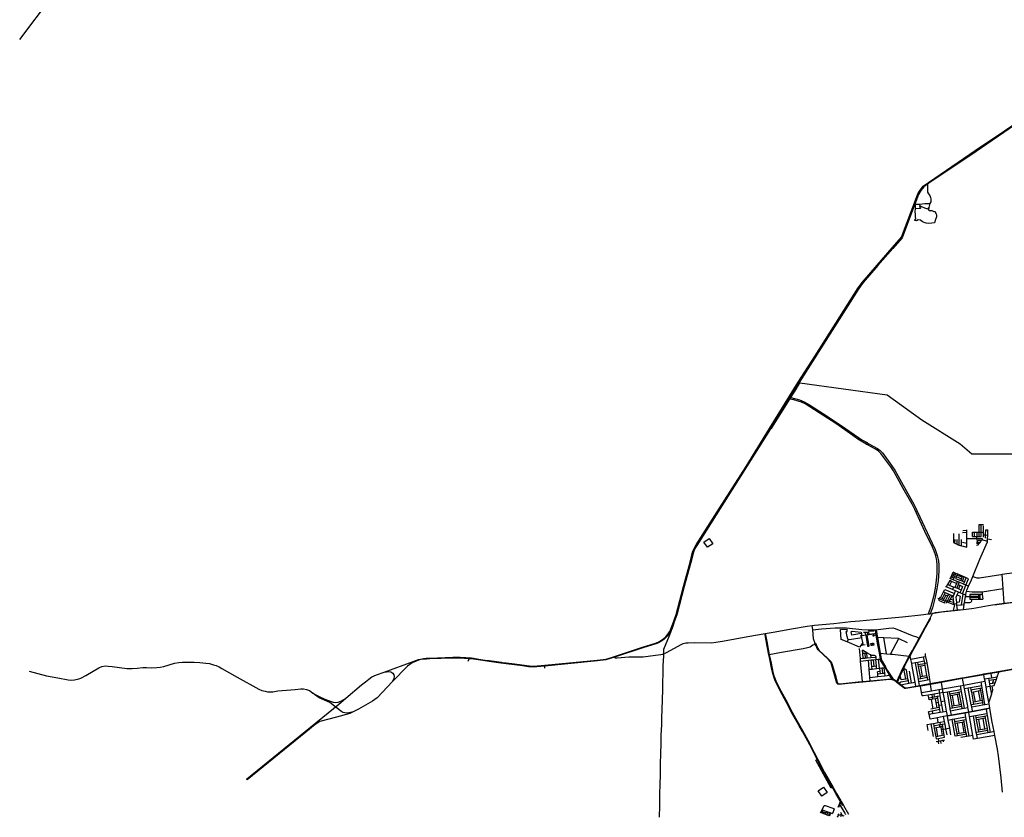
# Model space of a CAD drawing. Header units: millimetres. Extents: x 664923 to 767831, y 3118803 to 3207600.
# Tile 1 of 256: x 666022 to 681004, y 3118803 to 3130936. Entities that reach past the tile are written whole.
import ezdxf

# ---------------------------------------------------------------- set-up
doc = ezdxf.new("R2010")
doc.units = ezdxf.units.MM
for name, color, linetype in [('buildings', 5, 'Continuous'), ('parks', 8, 'Continuous'), ('railways', 4, 'Continuous'), ('roads_2', 2, 'Continuous'), ('roads_3', 3, 'Continuous')]:
    doc.layers.add(name, color=color, linetype=linetype)

msp = doc.modelspace()

# ---------------------------------------------------------------- linework, layer by layer
at = {"layer": 'buildings'}
for points in [[(676512.84, 3123044.54), (676568.05, 3122964.07), (676488.26, 3122909.9), (676433.06, 3122990.36), (676512.84, 3123044.54)], [(678251.65, 3119261.96), (678306.89, 3119181.47), (678227.08, 3119127.27), (678171.85, 3119207.76), (678251.65, 3119261.96)], [(678239.83, 3118907.53), (678226.9, 3118873.78), (678234.32, 3118870.97), (678240.44, 3118886.97), (678247.25, 3118904.71), (678239.83, 3118907.53)], [(678240.44, 3118886.97), (678279.48, 3118872.31), (678271.65, 3118851.88), (678232.62, 3118866.53), (678234.32, 3118870.97), (678240.44, 3118886.97)], [(678279.48, 3118872.31), (678284.16, 3118884.52), (678312.01, 3118873.95), (678307.6, 3118862.46), (678299.5, 3118841.32), (678288.34, 3118845.55), (678271.65, 3118851.88), (678279.48, 3118872.31)], [(678307.6, 3118862.46), (678343.27, 3118848.78), (678337.67, 3118834.18), (678335.17, 3118827.65), (678299.5, 3118841.32), (678307.6, 3118862.46)], [(678337.67, 3118834.18), (678348.33, 3118830.14), (678360.64, 3118862.27), (678349.98, 3118866.31), (678343.27, 3118848.78), (678337.67, 3118834.18)]]:
    msp.add_lwpolyline(points, close=True, dxfattribs=at)
at = {"layer": 'parks'}
for points in [[(679004.2, 3121419.56), (678997.75, 3121451.39), (679013.04, 3121454.46), (679019.49, 3121422.63), (679004.2, 3121419.56)], [(678980.23, 3121414.2), (678973.78, 3121446.03), (678989.07, 3121449.1), (678995.52, 3121417.27), (678980.23, 3121414.2)]]:
    msp.add_lwpolyline(points, close=True, dxfattribs=at)
at = {"layer": 'railways'}
msp.add_lwpolyline([(666022.05, 3130634.23), (666507.89, 3131279.28), (667005.18, 3131925.82), (668244.76, 3133533.28), (668385.95, 3133700.85), (668501.06, 3133817.43), (668531.22, 3133846.98), (671300.1, 3136584.34)], dxfattribs=at)
at = {"layer": 'roads_2'}
for points in [[(681744.02, 3129732.49), (680575.76, 3128932.42), (679857.42, 3128450.77), (679835.76, 3128434.37), (679779.5, 3128391.79), (679732.64, 3128335.68), (679699.28, 3128277.6), (679643.8, 3128131.92), (679624.3, 3128080.69), (679450.02, 3127618.09), (679307.36, 3127457), (679081.09, 3127196.7), (678855.22, 3126937.49), (678792.67, 3126848.18)], [(675890.14, 3121592.35), (675910.35, 3121625.6), (675925.58, 3121657.25), (675957.88, 3121745.46), (676011, 3121890.67), (676124.05, 3122314.01), (676223.24, 3122685.42), (676261.13, 3122836.19), (676290.65, 3122902.77), (676316.82, 3122950.18), (676670.92, 3123507.3), (677073.51, 3124140.67), (677433.02, 3124719.38), (677869.66, 3125422.28), (678124.09, 3125822.95), (678780.62, 3126855.76), (678843.64, 3126945.21), (679069.51, 3127204.44), (679295.78, 3127464.74), (679438.44, 3127625.81), (679613.5, 3128084.08), (679687.7, 3128285.34), (679721.44, 3128343.9), (679771.62, 3128402.07), (679850.44, 3128461.23), (680561.87, 3128943.96), (681454.65, 3129546.03)], [(679613.5, 3128084.08), (679624.3, 3128080.69)], [(678792.67, 3126848.18), (677880.37, 3125415.7), (677444.36, 3124714.56), (677082.93, 3124133.37), (676679.12, 3123502.62), (676323.72, 3122940.2), (676296.37, 3122891.34), (676274.03, 3122835.07), (676231.88, 3122678.95), (676133.84, 3122311.84), (676019.64, 3121884.2), (675982.72, 3121775.91), (675969.46, 3121738.88)], [(677433.02, 3124719.38), (677444.36, 3124714.56), (677466.59, 3124729.36), (677713, 3125120.88), (677742.04, 3125164.53), (677756.94, 3125190.89), (677834.5, 3125314.54), (677892.54, 3125409.68)], [(677869.66, 3125422.28), (677880.37, 3125415.7), (677892.54, 3125409.68), (679219.28, 3125229.57), (679746.77, 3124850.93), (680329.93, 3124482.1), (680508.5, 3124334.45), (681296.62, 3124333.93), (681310.77, 3123114.57)], [(678899.98, 3124484.85), (678878.79, 3124495.24), (678777.46, 3124556.12), (678664.76, 3124636.79), (678439.59, 3124792.99), (678315.18, 3124874.29), (678187.35, 3124954.55), (677971.94, 3125090.41), (677920.46, 3125116.14), (677867.63, 3125135.29), (677802.35, 3125152.3), (677742.04, 3125164.53)], [(677756.94, 3125190.89), (677889.01, 3125154.69), (677959.38, 3125123.69), (678037.55, 3125077.45), (678325.03, 3124895.99), (678585.07, 3124719.96), (678787.64, 3124578.08), (678838.47, 3124545.78), (678887.79, 3124517.34), (678909.84, 3124502.2)], [(678927.29, 3124492.4), (678927.72, 3124487.09), (678925.98, 3124481.7), (678923.29, 3124478.31), (678917.43, 3124475.04), (678912.22, 3124474.59), (678906.67, 3124476.35), (678902.44, 3124479.98), (678899.98, 3124484.85), (678899.48, 3124489.4), (678901.31, 3124495.56), (678903.61, 3124498.58), (678909.84, 3124502.2), (678914.71, 3124502.68), (678920.61, 3124500.9), (678924.33, 3124497.89), (678927.29, 3124492.4)], [(679852.83, 3121897.45), (679890.43, 3122016.16), (679934.96, 3122181.24), (679956.84, 3122289.23), (679972.4, 3122402.97), (679982.18, 3122511.12), (679982.57, 3122645.27), (679977.44, 3122709.51), (679960.09, 3122782.15), (679936.56, 3122852.31), (679910.39, 3122913.82), (679796.49, 3123152.85), (679642.13, 3123483.43), (679600.43, 3123566.73), (679466.12, 3123806.81), (679316.88, 3124074.53), (679275.18, 3124134.43), (679124.51, 3124337.11), (679089.39, 3124373.38), (679042.26, 3124404.65), (678930.02, 3124466.24), (678917.43, 3124475.04)], [(678927.29, 3124492.4), (678942.51, 3124486.02), (679073.24, 3124412.68), (679115.88, 3124382.38), (679149.62, 3124345.4), (679265.39, 3124187.58), (679337.83, 3124084.12), (679389.31, 3123994.11), (679560.99, 3123682.72), (679626.33, 3123568.49), (679719.53, 3123372.49), (679866.66, 3123061.74), (679954.18, 3122875.96), (679969.36, 3122832.86), (679982.89, 3122784.22), (679999.98, 3122706.06), (680005.85, 3122638.05), (680007.48, 3122552.78), (679997.31, 3122401.98), (679979.44, 3122280.97), (679950.94, 3122153.62), (679910.51, 3121992.03), (679900.89, 3121964.72), (679878, 3121900.49)], [(677073.51, 3124140.67), (677082.93, 3124133.37)], [(676670.92, 3123507.3), (676679.12, 3123502.62)], [(676133.84, 3122311.84), (676124.05, 3122314.01)], [(679908.71, 3121904.21), (679958.65, 3121916.61), (680118.89, 3121937.79), (680224.98, 3121949.7), (680257.56, 3121953.36), (680289.3, 3121956.65), (680384.74, 3121966.53), (680504.21, 3121978.51), (680542.57, 3121984.07), (680593.66, 3121995.54), (680761.24, 3122027.25), (680821.8, 3122036.23), (680887.68, 3122043.39), (681002.79, 3122058.77), (681185.98, 3122083.27)], [(681186.76, 3122075.69), (681003.3, 3122051.21), (680888.68, 3122035.92), (680822.51, 3122028.32), (680761.5, 3122019.92), (680594.95, 3121988.09), (680542.51, 3121978.5), (680505.34, 3121972.08), (680383.96, 3121959.53), (680289.86, 3121949.71), (680150.6, 3121935.19), (680050.35, 3121921.36), (679958.36, 3121907.07), (679908.71, 3121904.21)], [(675075.02, 3121238.27), (675080.66, 3121229.92), (675114.13, 3121228.33), (675289.79, 3121242.77), (675364.56, 3121244.3), (675508.52, 3121243.94), (675697.93, 3121270.53), (675820.03, 3121285.33), (676087.61, 3121432.58), (676118.16, 3121448.11), (676157.66, 3121456.18), (676192.7, 3121458.16), (676289.36, 3121461.79), (676546.6, 3121458.87), (676616.63, 3121464.89), (676717.99, 3121483.39), (677102.02, 3121552.41), (677365.19, 3121596.63), (677515.27, 3121623.84), (677763.73, 3121670.45), (678005.2, 3121709.19), (678082.35, 3121719.54), (678113.31, 3121723.76), (678408.78, 3121752.95), (678667.62, 3121780.57), (678801.52, 3121790.79), (679013.89, 3121813.04), (679176.29, 3121827.21), (679455.53, 3121854.52), (679733.81, 3121883.05), (679852.83, 3121897.45), (679878, 3121900.49), (679908.71, 3121904.21)], [(679876.72, 3121831.13), (679896.22, 3121870.45), (679908.71, 3121904.21)], [(679367.16, 3120855.75), (679368.6, 3120870.05), (679420.96, 3120982.39), (679462.33, 3121071.87), (679493.74, 3121139.81), (679557.32, 3121253.08), (679605.78, 3121339.42), (679707.14, 3121526.74), (679794.27, 3121687.79), (679868.73, 3121822.74), (679876.72, 3121831.13)], [(679876.72, 3121831.13), (679875.54, 3121819.39), (679800.33, 3121685.45), (679713.62, 3121523.62), (679614.27, 3121338.18), (679565.64, 3121252.1), (679500.09, 3121136.1), (679469.28, 3121068.55), (679428.92, 3120980.06), (679416.56, 3120952.51), (679376.75, 3120863.81), (679367.16, 3120855.75)], [(675825.12, 3121359.9), (675907.47, 3121567.73), (675927.56, 3121617.35), (675943.74, 3121667.06)], [(675969.46, 3121738.88), (675943.74, 3121667.06), (675921.67, 3121617.36), (675901, 3121585.05)], [(678124.86, 3121449.07), (678102.39, 3121519.8), (678089.71, 3121652.55), (678082.35, 3121719.54)], [(678089.71, 3121652.55), (678223, 3121668.04), (678431.72, 3121684.36), (678523.1, 3121683.14), (678603.02, 3121687.4), (678837.24, 3121661.26), (678925.12, 3121655.99), (678946.47, 3121656.42), (678986.36, 3121655.46), (679041.9, 3121656.35), (679247.59, 3121678.98), (679309.94, 3121683.92), (679343.21, 3121674.29), (679600.17, 3121568.93), (679667.26, 3121545.92), (679707.14, 3121526.74), (679713.62, 3121523.62)], [(679304.99, 3120893.82), (679292.89, 3120908.52), (679258.64, 3120965.48), (679189.99, 3121079.63), (679135.74, 3121169.87), (679122.28, 3121192.51), (679119.05, 3121211.1), (679103.15, 3121302.63), (679081.58, 3121426.77), (679060.82, 3121544.48), (679055.62, 3121573.91), (679052, 3121594.51), (679050.31, 3121604.07), (679042.74, 3121646.94), (679041.9, 3121656.35)], [(679041.9, 3121656.35), (679054.7, 3121651.74), (679063.6, 3121601.12), (679071.43, 3121556.58), (679073.68, 3121543.6), (679115.77, 3121301.38), (679131.24, 3121212.34), (679133.67, 3121198.39), (679143.26, 3121178.41), (679201.35, 3121080.81), (679223.46, 3121043.68), (679272, 3120967.04), (679310.34, 3120906.5), (679304.99, 3120893.82)], [(675072.5, 3121247.75), (675500.62, 3121390.32), (675695.42, 3121452.9), (675738.47, 3121469.53)], [(675743.58, 3121459.36), (675700.14, 3121443.64), (675502.86, 3121382.09), (675075.02, 3121238.27)], [(675738.47, 3121469.53), (675786.11, 3121495.58), (675821.02, 3121521.58), (675852.9, 3121549.3), (675890.14, 3121592.35)], [(675901, 3121585.05), (675860.98, 3121541.52), (675828.95, 3121514.56), (675791.46, 3121487.13), (675743.58, 3121459.36)], [(678548.33, 3118981.33), (678516.74, 3119035.93), (678512.39, 3119043.44), (678442.2, 3119164.75), (678390.03, 3119255.04), (678269.73, 3119464.58), (678226.96, 3119544.16), (678156.92, 3119681.25), (678043.28, 3119904.22), (677988.54, 3120009), (677931, 3120106.44), (677877.9, 3120204.71), (677782.77, 3120372.94), (677689.63, 3120550.06), (677594.74, 3120727.92), (677536.63, 3120838.23), (677511.21, 3120896.32), (677494.89, 3120940.7), (677481.03, 3120988.39), (677466.01, 3121049.33), (677428.66, 3121233.23), (677418.71, 3121272.89), (677396.3, 3121405.66), (677364.34, 3121578.67), (677365.19, 3121596.63)], [(677365.19, 3121596.63), (677371.71, 3121580.18), (677391.38, 3121479.88), (677427.67, 3121274.59), (677454.91, 3121148.47), (677483.82, 3121011.57), (677498.19, 3120955.61), (677510.91, 3120919.45), (677526.79, 3120879.1), (677545.94, 3120839.57), (677580.61, 3120771.42), (677677.48, 3120589.94), (677776.93, 3120404.65), (677827.64, 3120310.19), (677932.95, 3120121.14), (678038.67, 3119931.14), (678111.55, 3119786.87), (678164.47, 3119684.67), (678268.97, 3119482.89), (678397.68, 3119259.13), (678450.64, 3119167.04), (678516.4, 3119053.48), (678520.78, 3119045.92), (678556.42, 3118984.38), (678633.11, 3118849.49)], [(675502.86, 3121382.09), (675500.62, 3121390.32)], [(675756.21, 3118803.3), (675760.58, 3118978.43), (675762.07, 3119157.09), (675768.37, 3119305.84), (675773.29, 3119443.55), (675774.44, 3119610.66), (675779.22, 3119775.01), (675783.02, 3119919.11), (675784.89, 3120054.19), (675794.47, 3120207.59), (675793.08, 3120319.05), (675799.3, 3120439.07), (675801.36, 3120595.69), (675807.22, 3120739.8), (675810.48, 3120850.82), (675813.68, 3121000), (675815.17, 3121107.65), (675816.37, 3121184.03), (675820.91, 3121260.46), (675820.03, 3121285.33), (675822.61, 3121319.43), (675825.12, 3121359.9)], [(678115.37, 3121431.06), (678091.79, 3121419.69), (678049.55, 3121393.77), (678008.78, 3121379.3), (677945.29, 3121366.38), (677616, 3121310.62), (677427.67, 3121274.59), (677418.71, 3121272.89)], [(678138.47, 3121441.96), (678139.71, 3121436.81), (678138.96, 3121432.25), (678136.01, 3121427.56), (678132.4, 3121425.02), (678129.26, 3121424.01), (678122.63, 3121424.53), (678118.66, 3121426.81), (678115.37, 3121431.06), (678114.18, 3121435.47), (678114.89, 3121440.79), (678116.91, 3121444.42), (678121.44, 3121448.01), (678124.86, 3121449.07), (678131.22, 3121448.49), (678134.66, 3121446.64), (678138.47, 3121441.96)], [(681138.11, 3121049.86), (680944.6, 3121015.11), (680918.93, 3121010.67), (680796.79, 3120989.56), (680692.47, 3120971.53), (680575.53, 3120951.32), (680369.07, 3120913.9), (680279.27, 3120897.62), (680048.6, 3120856.1), (679879.36, 3120825.64), (679764.68, 3120805), (679727.27, 3120798.5), (679658.05, 3120786.5), (679507.36, 3120760.34), (679490.12, 3120762.53), (679475.78, 3120771.01), (679394.08, 3120834.75), (679367.16, 3120855.75), (679333.9, 3120881.7), (679313.26, 3120891.44), (679304.99, 3120893.82), (679289.92, 3120898.16), (679258.76, 3120898.78), (678956.93, 3120869.76), (678849.66, 3120860.12), (678626.15, 3120840.05), (678488.91, 3120824.95), (678468.88, 3120830.08), (678456.9, 3120844.85), (678391.9, 3121079.04), (678371.74, 3121148.07), (678361.06, 3121167.48), (678326.65, 3121202.04), (678171.93, 3121351.15), (678157.67, 3121372.41), (678139.89, 3121410.21), (678132.4, 3121425.02)], [(678138.96, 3121432.25), (678148.02, 3121414.67), (678167.83, 3121368.75), (678182.65, 3121346.68), (678312.61, 3121226.23), (678367.18, 3121170.34), (678376.35, 3121151.25), (678386.56, 3121127.57), (678438.65, 3120939.96), (678462.96, 3120853.23), (678475.93, 3120838.82), (678487.97, 3120834.2), (678507.27, 3120835.83), (678779.35, 3120862.98), (678848.12, 3120869.13), (678963.74, 3120879.46), (679125.95, 3120893.96), (679288.06, 3120909.08), (679292.89, 3120908.52), (679310.34, 3120906.5), (679313.52, 3120906.14), (679327.99, 3120901.17), (679368.6, 3120870.05), (679376.75, 3120863.81), (679401.85, 3120844.59), (679405.51, 3120841.78), (679433.16, 3120819.72), (679487.18, 3120776.61), (679506.94, 3120771.61), (679523.02, 3120774.16), (679655.92, 3120798.44), (679713.41, 3120808.96), (679814.11, 3120827.36), (679877.12, 3120838.63), (680046.4, 3120868.91), (680355.4, 3120924.19), (680366.79, 3120926.19), (680675.95, 3120980.7), (680690.31, 3120983.18), (680852.02, 3121010.99), (681137.15, 3121059.64)], [(666165.61, 3121027.34), (666428.05, 3120956.2), (666601.61, 3120924.03), (666760.98, 3120894.14), (666811.22, 3120890.91), (666857.45, 3120892.39), (666919.52, 3120908.17), (666954.34, 3120920.27), (667030.63, 3120961.95), (667225.7, 3121075.86), (667270.8, 3121094.95), (667326.04, 3121105.11), (667369.36, 3121104.55), (667427.18, 3121098.62), (667651.2, 3121069.24), (667694.56, 3121065.47), (667735.2, 3121066.62), (667809.64, 3121073.83), (667894.95, 3121082.65), (667950.03, 3121082.84), (668025.21, 3121078.92), (668108.85, 3121080.98), (668158.26, 3121086.66), (668213.49, 3121098.28), (668375.72, 3121146.01), (668444.18, 3121159.29), (668498.92, 3121162.99), (668581.11, 3121163.57), (668675.97, 3121163.45), (668764.15, 3121157.38), (668855.32, 3121147.82), (668910.8, 3121140.7), (668971.71, 3121124.86), (669012.53, 3121113.13), (669056.71, 3121093.54), (669099.78, 3121068.65), (669331.74, 3120936.85), (669660.47, 3120754.84), (669708.5, 3120733.54), (669758.78, 3120719.6), (669793.06, 3120712.77), (669833.17, 3120709.83), (669873.78, 3120713.04), (669948.44, 3120724.95), (670213.24, 3120749.84), (670299.12, 3120759.87), (670339.52, 3120757.81), (670388.28, 3120747.37), (670431.84, 3120729.81), (670452.38, 3120714.87), (670481.38, 3120692.79)], [(671222.63, 3120816.24), (671284.43, 3120865.55), (671332, 3120905.59), (671378.35, 3120937.69), (671453.62, 3120971.58), (671568.77, 3121011.95), (672009.07, 3121174.18)], [(672053.2, 3121178.04), (671991.61, 3121152.73), (671923.67, 3121101.87), (671690.69, 3120861.56), (671540.94, 3120707.11), (671460.37, 3120621.02)], [(672009.07, 3121174.18), (672088.83, 3121201.26), (672122.11, 3121210.43), (672164.1, 3121219.01), (672208.21, 3121221.85), (672264.04, 3121223.5), (672612.52, 3121238.94), (672725.25, 3121238.89), (672809.67, 3121235.52), (672894.89, 3121228.39), (673037.99, 3121205.79), (673106.77, 3121195.58), (673165.87, 3121187), (673241.33, 3121176.63), (673347.72, 3121162.18), (673362.13, 3121159.86), (673426.03, 3121151.76), (673510.5, 3121142.38), (673777.99, 3121108.29), (673834.49, 3121104.45), (673896.1, 3121108.45), (674013.04, 3121117.58), (674811.1, 3121194.81), (674943.37, 3121210.06), (675072.5, 3121247.75)], [(675075.02, 3121238.27), (674942.94, 3121199.86), (674813.12, 3121183.22), (674013.38, 3121103.96), (673891.78, 3121091.99), (673834.71, 3121089.33), (673764.69, 3121092.76), (673674.35, 3121105.8), (673345.03, 3121148.4), (673164.26, 3121173.67), (673033.72, 3121191.68), (672892.28, 3121211.94), (672860.57, 3121214.98), (672720.48, 3121223.34), (672614.18, 3121224.56), (672263.61, 3121213.46), (672213.29, 3121210.43), (672168.42, 3121207.55), (672127.19, 3121201.51), (672092.18, 3121192.19), (672053.2, 3121178.04)], [(673347.72, 3121162.18), (673345.03, 3121148.4)], [(675075.02, 3121238.27), (675073.72, 3121243.05), (675072.5, 3121247.75)], [(671568.77, 3121011.95), (671637.47, 3121021.62), (671671.03, 3121016.02), (671698.35, 3120997.52), (671714.81, 3120972.76), (671722.29, 3120944.69), (671716.97, 3120912.26), (671690.69, 3120861.56)], [(680191.66, 3120059.36), (680172.6, 3120162.17), (680151.07, 3120278.3), (680139.39, 3120341.32), (680138.41, 3120346.65), (680137.48, 3120351.63), (680125.03, 3120418.83), (680108.41, 3120508.54), (680097.13, 3120574.67), (680075.5, 3120701.61), (680065.56, 3120757.57), (680048.6, 3120856.1), (680046.4, 3120868.91)], [(680535.81, 3119990.91), (680525.55, 3120049.03), (680474.9, 3120336.01), (680463.74, 3120399.19), (680461.89, 3120409.7), (680450.85, 3120472.21), (680446.82, 3120495.04), (680398.04, 3120757.88), (680387.46, 3120814.85), (680369.07, 3120913.9), (680366.79, 3120926.19)], [(680976.92, 3119183.27), (680957.48, 3119405.1), (680914.29, 3119735.8), (680899.32, 3119839.47), (680859.24, 3120049.37), (680848.28, 3120106.76), (680820.76, 3120250.86), (680784.95, 3120456.51), (680783.09, 3120467.2), (680772.3, 3120529.15), (680767.6, 3120556.16), (680740.08, 3120714.16), (680726.55, 3120787.29), (680710.81, 3120872.35), (680704.24, 3120907.87), (680692.47, 3120971.53), (680690.31, 3120983.18)], [(670986.7, 3120614.78), (671222.63, 3120816.24)], [(670812.12, 3120495.66), (670742.14, 3120549.82), (670659.27, 3120585.87), (670580.53, 3120620.3), (670507.98, 3120670.06), (670481.38, 3120692.79)], [(670481.38, 3120692.79), (670547.16, 3120655.14), (670609.06, 3120625.23), (670688.11, 3120591.03), (670793.14, 3120554.71), (670832.84, 3120548.49), (670868.29, 3120553.07), (670907.01, 3120567.67), (670978.56, 3120608.11)], [(670876.03, 3120524.14), (670978.56, 3120608.11)], [(670978.56, 3120608.11), (670986.7, 3120614.78)], [(671460.37, 3120621.02), (671389.99, 3120567.64), (671175.44, 3120447.21)], [(669475.04, 3119382.1), (670366.31, 3120106.64), (670876.03, 3120524.14)], [(671094.98, 3120405.34), (671045.66, 3120382.38), (670841.2, 3120325.27), (670586.62, 3120258.14), (670517.88, 3120213.75), (670375.57, 3120096.68)], [(670838.75, 3120474.74), (670812.12, 3120495.66)], [(671094.98, 3120405.34), (671011.57, 3120388.65), (670970.91, 3120391.24), (670946.49, 3120398.37), (670922.9, 3120408.01), (670838.75, 3120474.74)], [(671175.44, 3120447.21), (671094.98, 3120405.34)], [(680137.48, 3120351.63), (680198.45, 3120362.54), (680461.89, 3120409.7), (680518.89, 3120419.9), (680783.09, 3120467.2)], [(680784.95, 3120456.51), (680726.29, 3120446.04), (680463.74, 3120399.19), (680405.86, 3120388.86), (680139.39, 3120341.32)], [(670375.57, 3120096.68), (669485.02, 3119371.51)], [(680859.24, 3120049.37), (680593.95, 3120001.41), (680535.81, 3119990.91)], [(669485.02, 3119371.51), (669475.04, 3119382.1)]]:
    msp.add_lwpolyline(points, dxfattribs=at)
at = {"layer": 'roads_3'}
for points in [[(679835.76, 3128434.37), (679832.71, 3128312.95), (679848.06, 3128287.53), (679869.05, 3128262.72), (679881.13, 3128230.84), (679887.66, 3128208.9), (679887.5, 3128184.79), (679885.74, 3128164.76), (679871.97, 3128137.88), (679855.05, 3128081.07), (679849.4, 3128045.34), (679858.61, 3128033.69), (679903.47, 3128033.34), (679930.01, 3128016.82), (679951.4, 3128017.4), (679960.38, 3127985.48), (679969.67, 3127968.7), (679974.54, 3127936.07), (679957.33, 3127898.37), (679941.34, 3127847.35), (679902.79, 3127839.59), (679849.77, 3127833.65), (679816.16, 3127840.32), (679782.13, 3127849.04), (679756.65, 3127863.53), (679730.82, 3127884.16), (679691.78, 3127891.27), (679665.32, 3127876.77), (679638.72, 3127879.69), (679657.66, 3127905.62), (679654.52, 3127943.02), (679654.25, 3127978.01), (679648.54, 3128015.11), (679651.68, 3128062.99), (679650.45, 3128092.72), (679654.54, 3128129.45)], [(679643.8, 3128131.92), (679654.54, 3128129.45), (679708.65, 3128130.53), (679753.74, 3128132.5), (679794.07, 3128141.31), (679840.99, 3128141.51), (679871.97, 3128137.88)], [(679651.68, 3128062.99), (679727.37, 3128068.11)], [(679708.65, 3128130.53), (679718.79, 3128107.86), (679745.56, 3128093.39), (679792.01, 3128073.32), (679833.98, 3128059.09), (679855.05, 3128081.07)], [(679718.79, 3128107.86), (679714.58, 3128088.84), (679727.37, 3128068.11), (679734.47, 3128062.84)], [(680619.39, 3123073.32), (680619.56, 3123139.42), (680622.34, 3123254.96)], [(680622.34, 3123254.96), (680653.28, 3123254.91), (680688.37, 3123255.28)], [(680653.11, 3123073.15), (680653.17, 3123139.04), (680653.28, 3123254.91)], [(680232.14, 3123118.87), (680229.9, 3122981.88)], [(680317.85, 3122944.94), (680319.23, 3123115.33)], [(680432.86, 3123133.74), (680369.02, 3123132.25)], [(680432.7, 3123164), (680370.63, 3123162.73)], [(680434.24, 3122912.47), (680433.85, 3122969.02), (680433.34, 3123045.22), (680432.86, 3123133.74), (680432.7, 3123164), (680432.62, 3123178.27)], [(680518.6, 3123073.85), (680517.77, 3123140.56)], [(680517.77, 3123140.56), (680552.52, 3123140.17), (680584.83, 3123139.81), (680619.56, 3123139.42), (680653.17, 3123139.04), (680686.86, 3123138.66)], [(680552.66, 3123073.67), (680552.52, 3123140.17)], [(680584.83, 3123139.81), (680585.34, 3123073.5)], [(680687.12, 3123064.54), (680686.99, 3123099.3), (680686.86, 3123138.66), (680685.88, 3123237.35)], [(680717.74, 3123051.43), (680718.83, 3123097.51), (680720.68, 3123176.49)], [(680720.68, 3123176.49), (680753.97, 3123177.68)], [(680749.14, 3122994.97), (680749.29, 3123000.61), (680750.34, 3123040.23), (680751.8, 3123095.64), (680753.97, 3123177.68)], [(680229.9, 3122981.88), (680253.13, 3122971.16), (680284.92, 3122957.59), (680303.84, 3122949.49), (680317.85, 3122944.94), (680352.11, 3122933.78), (680377.5, 3122925.51), (680434.24, 3122912.47)], [(680253.13, 3122971.16), (680255.26, 3123029.97)], [(680284.92, 3122957.59), (680286.08, 3123028.01)], [(680352.11, 3122933.78), (680350.39, 3123027.52)], [(680433.85, 3122969.02), (680369.06, 3122981.44)], [(680383.96, 3121959.53), (680384.74, 3121966.53), (680392.82, 3122039.11), (680394.47, 3122053.92), (680397.22, 3122069.49), (680412.53, 3122156.2), (680417.39, 3122183.66), (680424.78, 3122225.5), (680428.98, 3122238.9), (680435.5, 3122259.71), (680460.69, 3122317.74), (680502.36, 3122413.7), (680525.08, 3122468.07), (680633.52, 3122727.49), (680749.14, 3122994.97)], [(680433.34, 3123045.22), (680504.54, 3123046.3), (680542.81, 3123042.23), (680579.41, 3123042.65), (680593.11, 3123042.79), (680665.18, 3123043.58), (680665.17, 3123025.38)], [(680518.6, 3123073.85), (680552.66, 3123073.67), (680578.79, 3123073.54), (680585.34, 3123073.5), (680619.39, 3123073.32), (680653.11, 3123073.15)], [(680578.79, 3123073.54), (680579.41, 3123042.65)], [(680623.56, 3122967.74), (680580.74, 3122966.94)], [(680580.83, 3122944.81), (680608.19, 3122946.44), (680623.56, 3122967.74), (680639.81, 3122990.25), (680658.92, 3123016.71), (680665.17, 3123025.38)], [(680581.64, 3122989.69), (680593.39, 3122989.8), (680639.81, 3122990.25)], [(680593.39, 3122989.8), (680593.11, 3123042.79)], [(680608.02, 3123017.09), (680658.92, 3123016.71)], [(680749.29, 3123000.61), (680665.17, 3123025.38)], [(680686.99, 3123099.3), (680718.83, 3123097.51), (680751.8, 3123095.64)], [(680750.34, 3123040.23), (680807.01, 3123031.05)], [(680183.59, 3122432.41), (680195.62, 3122461), (680225.25, 3122531.36)], [(680216.62, 3122452.67), (680247.28, 3122521.95)], [(680460.01, 3122431.08), (680424.04, 3122446.44), (680394.65, 3122458.99), (680368.85, 3122470.02), (680288.49, 3122504.34), (680266.28, 3122513.84), (680247.28, 3122521.95), (680225.25, 3122531.36)], [(680227.57, 3122414.2), (680239.06, 3122443.78), (680266.28, 3122513.84)], [(680288.49, 3122504.34), (680281.7, 3122486.49), (680273.54, 3122465.03), (680263.1, 3122437.57)], [(680525.08, 3122468.07), (680583.51, 3122448.06), (680604.56, 3122446.69), (680627.27, 3122448.24), (680948.97, 3122499.11), (680971.74, 3122502.06), (681151.94, 3122525.45), (681158.97, 3122526.37)], [(681003.3, 3122051.21), (681002.79, 3122058.77), (680993.17, 3122202.63), (680987.73, 3122278.6), (680971.74, 3122502.06)], [(680172.93, 3122403.13), (680140.1, 3122342.56), (680119.41, 3122306.5)], [(680202.05, 3122391.07), (680168.29, 3122331.34)], [(680276.05, 3122360.41), (680202.05, 3122391.07), (680172.93, 3122403.13)], [(680460.69, 3122317.74), (680420.31, 3122334.45), (680382.8, 3122349.97), (680315.99, 3122377.61), (680287.8, 3122389.29), (680227.57, 3122414.2), (680183.59, 3122432.41), (680175.01, 3122435.96)], [(680195.62, 3122461), (680216.62, 3122452.67), (680239.06, 3122443.78)], [(680287.8, 3122389.29), (680276.05, 3122360.41), (680250.85, 3122298.45)], [(680263.1, 3122437.57), (680340.11, 3122405.33), (680367.3, 3122393.95), (680396.4, 3122381.77)], [(680273.54, 3122465.03), (680352.44, 3122433.08)], [(680315.99, 3122377.61), (680302.38, 3122344.23), (680279.12, 3122287.2)], [(680362.16, 3122454.96), (680281.7, 3122486.49)], [(680340.11, 3122405.33), (680352.44, 3122433.08), (680362.16, 3122454.96), (680368.85, 3122470.02)], [(680366.91, 3122204.47), (680420.31, 3122334.45), (680460.01, 3122431.08)], [(680367.3, 3122393.95), (680394.65, 3122458.99)], [(680382.8, 3122349.97), (680396.4, 3122381.77), (680424.04, 3122446.44)], [(680030.86, 3122142.9), (680078.28, 3122232.78), (680096.59, 3122267.58)], [(680104.46, 3122221.85), (680090.41, 3122194.64), (680058.28, 3122132.46)], [(680078.28, 3122232.78), (680104.46, 3122221.85), (680158.1, 3122199.46), (680186.02, 3122187.83), (680212.39, 3122176.82), (680229.62, 3122169.64)], [(680096.59, 3122267.58), (680245.2, 3122206.1)], [(680417.39, 3122183.66), (680380.17, 3122199), (680366.91, 3122204.47), (680328.75, 3122220.2), (680304.34, 3122230.27), (680262.47, 3122247.52), (680217.44, 3122266.09), (680119.41, 3122306.5), (680108.63, 3122310.94)], [(680345.34, 3122260.82), (680306.98, 3122276.09), (680279.12, 3122287.2), (680250.85, 3122298.45), (680233.18, 3122305.49), (680168.29, 3122331.34), (680140.1, 3122342.56)], [(680233.18, 3122305.49), (680217.44, 3122266.09)], [(680237.18, 3122041.57), (680236.13, 3122052.68), (680233.85, 3122077.06), (680230.86, 3122108.92), (680226.39, 3122156.7), (680229.62, 3122169.64), (680245.2, 3122206.1), (680262.47, 3122247.52)], [(680289.86, 3121949.71), (680289.3, 3121956.65), (680283.35, 3122029.87), (680281.32, 3122054.93), (680279.96, 3122071.63), (680273.4, 3122152.42), (680286.35, 3122185), (680304.34, 3122230.27)], [(680302.38, 3122344.23), (680329.44, 3122332.85), (680368.11, 3122316.59)], [(680329.44, 3122332.85), (680306.98, 3122276.09)], [(680368.11, 3122316.59), (680345.34, 3122260.82), (680328.75, 3122220.2)], [(680987.73, 3122278.6), (680666.22, 3122227.58), (680568.92, 3122225.75), (680515.62, 3122228.73), (680428.98, 3122238.9)], [(680666.22, 3122227.58), (680668.99, 3122192.09), (680674.59, 3122120.56)], [(680102.61, 3122090.3), (680073.9, 3122101.66), (680011.94, 3122124.96), (679991.06, 3122132.94)], [(680020.68, 3122146.76), (680011.94, 3122124.96), (680003.71, 3122104.43), (680091.3, 3122068.07)], [(680084.56, 3122122.46), (680058.28, 3122132.46), (680030.86, 3122142.9), (680020.68, 3122146.76)], [(680116.2, 3122184.21), (680084.56, 3122122.46), (680073.9, 3122101.66)], [(680090.41, 3122194.64), (680116.2, 3122184.21), (680144.5, 3122172.7)], [(680091.3, 3122068.07), (680102.61, 3122090.3), (680109.02, 3122102.93), (680144.5, 3122172.7), (680158.1, 3122199.46)], [(680109.02, 3122102.93), (680137.78, 3122096.97), (680167.08, 3122090.89), (680233.85, 3122077.06)], [(680118.8, 3122061.18), (680128.52, 3122079.51), (680137.78, 3122096.97), (680186.02, 3122187.83)], [(680128.52, 3122079.51), (680237.18, 3122041.57), (680248.27, 3122035.66), (680224.98, 3121949.7)], [(680167.08, 3122090.89), (680182.6, 3122120.32), (680212.39, 3122176.82)], [(680182.6, 3122120.32), (680230.86, 3122108.92)], [(680236.13, 3122052.68), (680281.32, 3122054.93)], [(680286.35, 3122185), (680332.97, 3122166.96), (680315.76, 3122076.47), (680279.96, 3122071.63)], [(680353.81, 3122035.81), (680380.17, 3122199)], [(680397.22, 3122069.49), (680479.63, 3122071.16), (680496.18, 3122074.85), (680506.94, 3122083.45), (680511.27, 3122094), (680516.08, 3122120.69)], [(680480.34, 3122155.5), (680412.53, 3122156.2)], [(680668.99, 3122192.09), (680631.46, 3122191.85), (680608.81, 3122191.72), (680479.35, 3122190.9)], [(680479.35, 3122190.9), (680480, 3122167.18), (680480.34, 3122155.5), (680480.6, 3122146.03), (680481.31, 3122120.72)], [(680480, 3122167.18), (680609.26, 3122169.67)], [(680609.71, 3122146.96), (680480.6, 3122146.03)], [(680481.31, 3122120.72), (680516.08, 3122120.69), (680610.24, 3122120.61), (680633.24, 3122120.59), (680674.59, 3122120.56)], [(680608.81, 3122191.72), (680609.26, 3122169.67), (680609.71, 3122146.96), (680610.24, 3122120.61)], [(680631.46, 3122191.85), (680633.24, 3122120.59)], [(680283.35, 3122029.87), (680353.81, 3122035.81), (680392.82, 3122039.11)], [(678850.26, 3121460.22), (678820.02, 3121417.34), (678802.08, 3121391.91), (678614.47, 3121470.83), (678522.4, 3121506.07), (678512.53, 3121661.59), (678612.55, 3121665.92)], [(678836.91, 3121535.14), (678646.62, 3121502.95), (678629.8, 3121509.03), (678620.93, 3121519.71), (678611.89, 3121553.53), (678599.54, 3121628.93), (678614.89, 3121631.99), (678612.55, 3121665.92)], [(678829.09, 3121597.1), (678683.99, 3121572.01), (678674.66, 3121625.47), (678679.25, 3121631.2), (678688.41, 3121634), (678825.35, 3121620.94)], [(679063.6, 3121601.12), (679052, 3121594.51), (678949.95, 3121579.83), (678919.12, 3121575.39), (678901.62, 3121572.87), (678894.95, 3121571.68), (678843.34, 3121562.4), (678832.71, 3121558.68), (678823.57, 3121555.04), (678820.46, 3121557.58), (678819.77, 3121563.81), (678822.31, 3121568.08), (678827.01, 3121570.28), (678833.41, 3121569.43), (678840.63, 3121569.3), (678889.67, 3121577.71), (678922.46, 3121583.34), (678945.2, 3121587.24), (678948.77, 3121587.81), (679028.9, 3121600.86), (679050.31, 3121604.07), (679063.6, 3121601.12)], [(678825.35, 3121620.94), (678829.09, 3121597.1), (678833.41, 3121569.43)], [(678862.68, 3121619.14), (678883.61, 3121618.7), (678915.4, 3121618.02), (678927.13, 3121617.78)], [(678883.61, 3121618.7), (678889.67, 3121577.71)], [(678915.4, 3121618.02), (678922.46, 3121583.34)], [(678949.95, 3121579.83), (678948.77, 3121587.81), (678944.06, 3121619.5), (678946.57, 3121641.67), (678946.47, 3121656.42)], [(678946.57, 3121641.67), (678982.22, 3121640.28), (679016.07, 3121638.95)], [(678982.22, 3121640.28), (678986.36, 3121655.46)], [(678629.8, 3121509.03), (678614.47, 3121470.83)], [(678856.7, 3121424.8), (678850.26, 3121460.22), (678836.91, 3121535.14), (678832.71, 3121558.68), (678833.41, 3121569.43)], [(678889.67, 3121577.71), (678894.95, 3121571.68), (678923.78, 3121406.47), (678931.33, 3121405.08), (678941.33, 3121408.39), (678946.45, 3121412.47), (678919.12, 3121575.39), (678922.46, 3121583.34)], [(679024.06, 3121562.15), (679015.83, 3121559.08), (679009.77, 3121560.4), (679008.37, 3121566.85), (679010.77, 3121572.3), (679014.78, 3121573.42), (679021.89, 3121572.82), (679025.84, 3121569.82), (679026.06, 3121567.13), (679026.27, 3121564.76), (679024.06, 3121562.15)], [(679055.62, 3121573.91), (679031.06, 3121568.6), (679026.06, 3121567.13)], [(679060.82, 3121544.48), (679073.68, 3121543.6), (679168.21, 3121538.43), (679388.67, 3121526.37), (679398.66, 3121522.98), (679527.11, 3121464.65)], [(679212.33, 3121291.77), (679168.21, 3121538.43)], [(679270.95, 3121285.94), (679398.66, 3121522.98)], [(678849.66, 3120860.12), (678848.12, 3120869.13), (678816.9, 3121180.57), (678813.95, 3121218.36), (678801.98, 3121371.73)], [(678820.02, 3121417.34), (678856.7, 3121424.8), (678884.51, 3121430.44)], [(679055.61, 3121204.69), (679052.13, 3121239.15), (679048.12, 3121253.92), (679041.17, 3121259.47), (679027.37, 3121264.44), (678984.77, 3121264.51), (678969.02, 3121273.21), (678910.76, 3121305.42), (678885.47, 3121320.69), (678846.06, 3121344.12)], [(678857.01, 3121222.12), (678850.15, 3121298.58), (678846.06, 3121344.12)], [(678850.15, 3121298.58), (678879.77, 3121301.85), (678910.76, 3121305.42)], [(678917.37, 3121227.38), (678910.76, 3121305.42)], [(679103.15, 3121302.63), (679115.77, 3121301.38), (679212.33, 3121291.77), (679270.95, 3121285.94), (679302.25, 3121282.82), (679557.32, 3121253.08), (679565.64, 3121252.1)], [(672844.84, 3121178.86), (672860.57, 3121214.98)], [(678813.95, 3121218.36), (678857.01, 3121222.12), (678887.68, 3121224.8), (678917.37, 3121227.38), (678973.59, 3121232.3), (679052.13, 3121239.15)], [(678816.9, 3121180.57), (678935.49, 3121192.55), (678979.66, 3121197.02), (679015.77, 3121200.67), (679048.26, 3121203.95), (679055.61, 3121204.69), (679083.49, 3121207.51), (679119.05, 3121211.1), (679131.24, 3121212.34)], [(678879.77, 3121301.85), (678887.68, 3121224.8)], [(678963.74, 3120879.46), (678959.15, 3120930.32), (678947.93, 3121054.67), (678935.49, 3121192.55)], [(678969.02, 3121273.21), (678973.59, 3121232.3)], [(678990.68, 3121059.08), (678987.45, 3121099.56), (678979.66, 3121197.02)], [(679025.02, 3121102.61), (679015.77, 3121200.67)], [(679061.17, 3121066.35), (679057.53, 3121105.24), (679048.26, 3121203.95)], [(679083.49, 3121207.51), (679097.58, 3121070.11)], [(679658.05, 3120786.5), (679655.92, 3120798.44), (679645.24, 3120858.13), (679607.34, 3121069.94), (679594.27, 3121142.26), (679583.37, 3121202.52), (679576.3, 3121241.61), (679565.64, 3121252.1)], [(679804.91, 3121245.82), (679771.24, 3121239.24), (679583.37, 3121202.52)], [(679782.27, 3121178.18), (679687.48, 3121160.07), (679654.69, 3121153.8), (679594.27, 3121142.26)], [(679713.41, 3120808.96), (679703.06, 3120869.74), (679697.28, 3120903.7), (679654.69, 3121153.8)], [(679733, 3120910.24), (679726.84, 3120944), (679699.16, 3121095.95), (679693.63, 3121126.3), (679687.48, 3121160.07)], [(679771.24, 3121239.24), (679782.27, 3121178.18), (679788.49, 3121143.77), (679794.36, 3121111.33), (679821.53, 3120960.95), (679827.56, 3120927.57), (679833.76, 3120893.27)], [(679797.82, 3121295.76), (679800.67, 3121263.78), (679804.91, 3121245.82), (679820.4, 3121180.25), (679825.15, 3121150.52), (679848.11, 3121006.68), (679866.66, 3120899.19), (679877.12, 3120838.63), (679879.36, 3120825.64)], [(674013.88, 3121070.59), (674013.38, 3121103.96)], [(678947.93, 3121054.67), (678990.68, 3121059.08), (679061.17, 3121066.35), (679097.58, 3121070.11), (679111.73, 3121071.56), (679141.44, 3121074.63), (679173.23, 3121077.91), (679189.99, 3121079.63), (679201.35, 3121080.81)], [(678987.45, 3121099.56), (679025.02, 3121102.61), (679057.53, 3121105.24)], [(679117.18, 3121021.85), (679074.16, 3121017.31)], [(679080.82, 3120944.6), (679077.07, 3120985.54), (679074.16, 3121017.31)], [(679120.62, 3120990.52), (679117.18, 3121021.85), (679111.73, 3121071.56)], [(679141.44, 3121074.63), (679151.82, 3120994.09)], [(679173.23, 3121077.91), (679182.14, 3120997.56), (679186.63, 3120957.02)], [(679513.31, 3121047.49), (679477.41, 3121064.66), (679469.28, 3121068.55), (679462.33, 3121071.87)], [(679503.9, 3120905.11), (679477.41, 3121064.66)], [(679549.84, 3120842.1), (679543.62, 3120877.08), (679537.66, 3120910.55), (679513.31, 3121047.49)], [(679554.08, 3121026.91), (679585.68, 3120848.12)], [(679693.63, 3121126.3), (679788.49, 3121143.77), (679825.15, 3121150.52)], [(679794.36, 3121111.33), (679733.43, 3121101.49), (679699.16, 3121095.95)], [(679760.78, 3120950.08), (679733.43, 3121101.49)], [(680849.99, 3120807.32), (680863.25, 3120846.44), (680883.52, 3120906.25), (680895.58, 3120941.8), (680918.93, 3121010.67)], [(678959.15, 3120930.32), (679080.82, 3120944.6), (679186.63, 3120957.02), (679258.64, 3120965.48), (679272, 3120967.04)], [(679077.07, 3120985.54), (679120.62, 3120990.52), (679151.82, 3120994.09), (679182.14, 3120997.56)], [(679543.62, 3120877.08), (679430.78, 3120858.71), (679401.85, 3120844.59), (679394.08, 3120834.75)], [(679537.66, 3120910.55), (679503.9, 3120905.11), (679434.27, 3120893.89), (679424.98, 3120944.03), (679416.56, 3120952.51)], [(679433.16, 3120819.72), (679474.57, 3120829.45), (679549.84, 3120842.1), (679585.68, 3120848.12), (679645.24, 3120858.13)], [(679827.56, 3120927.57), (679733, 3120910.24), (679697.28, 3120903.7)], [(679703.06, 3120869.74), (679833.76, 3120893.27), (679866.66, 3120899.19)], [(679726.84, 3120944), (679760.78, 3120950.08), (679821.53, 3120960.95)], [(680387.46, 3120814.85), (680651.66, 3120861.83), (680710.81, 3120872.35)], [(680709.94, 3120517.98), (680666.89, 3120771.96), (680661.33, 3120804.78), (680651.66, 3120861.83)], [(680704.24, 3120907.87), (680766.93, 3120918.98), (680807.3, 3120926.14), (680895.58, 3120941.8)], [(680789.02, 3120797.42), (680782.51, 3120833.23), (680772.73, 3120887.05), (680766.93, 3120918.98)], [(680772.73, 3120887.05), (680843.89, 3120899.38), (680883.52, 3120906.25)], [(680796.79, 3120989.56), (680807.3, 3120926.14)], [(680824.6, 3120840.13), (680843.89, 3120899.38)], [(679759.48, 3120650.65), (679753.32, 3120657.89), (679745.18, 3120701.88), (679727.27, 3120798.5)], [(679745.18, 3120701.88), (679896.95, 3120728.26), (680007.19, 3120747.42), (680065.56, 3120757.57)], [(679896.95, 3120728.26), (679879.36, 3120825.64)], [(680007.19, 3120747.42), (680016.36, 3120691.51), (680023.68, 3120650.92), (680039.52, 3120563.19), (680048.3, 3120514.5), (680067.45, 3120408.4)], [(680065.56, 3120757.57), (680332.23, 3120805.02), (680387.46, 3120814.85)], [(680075.5, 3120701.61), (680138.09, 3120711.11), (680171.14, 3120717.17), (680342.29, 3120748.6)], [(680198.45, 3120362.54), (680187.6, 3120425.19), (680181.86, 3120458.35), (680138.09, 3120711.11)], [(680215.92, 3120464.51), (680210.19, 3120496.81), (680183.04, 3120650.08), (680177.31, 3120682.39), (680171.14, 3120717.17)], [(680177.31, 3120682.39), (680312.69, 3120707.96), (680348.33, 3120714.7)], [(680312.69, 3120707.96), (680318.88, 3120675.2), (680347.91, 3120521.69), (680353.99, 3120489.46), (680360.31, 3120456.04)], [(680332.23, 3120805.02), (680342.29, 3120748.6), (680348.33, 3120714.7), (680393.37, 3120461.94)], [(680661.33, 3120804.78), (680490.32, 3120774.15), (680456.19, 3120768.03), (680398.04, 3120757.88)], [(680518.89, 3120419.9), (680507.75, 3120481.77), (680501.77, 3120514.99), (680456.19, 3120768.03)], [(680490.32, 3120774.15), (680496.55, 3120739.78), (680502.3, 3120708.01), (680530.07, 3120554.74), (680536.13, 3120521.33)], [(680496.55, 3120739.78), (680633.22, 3120765.6), (680666.89, 3120771.96)], [(680502.3, 3120708.01), (680535.57, 3120714.12), (680605.59, 3120726.96), (680639.06, 3120733.11)], [(680563.24, 3120560.66), (680535.57, 3120714.12)], [(680605.59, 3120726.96), (680634.35, 3120573.37)], [(680633.22, 3120765.6), (680639.06, 3120733.11), (680666.69, 3120579.15), (680672.55, 3120546.52), (680678.67, 3120512.37)], [(680726.55, 3120787.29), (680785.96, 3120796.92), (680789.02, 3120797.42), (680820.7, 3120802.56), (680849.99, 3120807.32)], [(680863.25, 3120846.44), (680824.6, 3120840.13), (680782.51, 3120833.23)], [(680785.96, 3120796.92), (680807.71, 3120676.71)], [(680807.71, 3120676.71), (680830.61, 3120743.46), (680820.7, 3120802.56)], [(680075.5, 3120701.61), (680016.36, 3120691.51), (679936.48, 3120677.86), (679905.38, 3120672.55), (679845.68, 3120662.36), (679768.58, 3120649.18), (679759.48, 3120650.65)], [(679860.93, 3120589.85), (679854.31, 3120621.35), (679845.68, 3120662.36)], [(679854.31, 3120621.35), (679912.86, 3120631.56), (679943.46, 3120636.91), (679984.04, 3120644), (680023.68, 3120650.92)], [(679990.52, 3120613), (679957.39, 3120607.08), (679918.59, 3120600.14), (679892.9, 3120595.55), (679860.93, 3120589.85)], [(679892.9, 3120595.55), (679918.7, 3120455.13)], [(679918.59, 3120600.14), (679912.86, 3120631.56), (679905.38, 3120672.55)], [(679943.46, 3120636.91), (679936.48, 3120677.86)], [(679984.05, 3120467.37), (679968.29, 3120550), (679957.39, 3120607.08)], [(679968.29, 3120550), (680000.7, 3120555.36)], [(680027.91, 3120401.24), (680020.85, 3120441.23), (680015.21, 3120473.21), (680009, 3120508.32), (680000.7, 3120555.36), (679990.52, 3120613), (679984.04, 3120644)], [(680039.52, 3120563.19), (680097.13, 3120574.67)], [(680318.88, 3120675.2), (680286.48, 3120669.21), (680216.36, 3120656.24), (680183.04, 3120650.08)], [(680242.74, 3120502.69), (680216.36, 3120656.24)], [(680286.48, 3120669.21), (680315.37, 3120515.81)], [(680666.69, 3120579.15), (680634.35, 3120573.37), (680563.24, 3120560.66), (680530.07, 3120554.74)], [(680807.71, 3120676.71), (680767.6, 3120556.16)], [(680020.85, 3120441.23), (679906.31, 3120419.7), (679852.53, 3120409.59)], [(679875.54, 3120296.44), (679859.67, 3120370.74), (679852.53, 3120409.59)], [(679859.67, 3120370.74), (679913.61, 3120380.52), (680027.91, 3120401.24), (680067.45, 3120408.4), (680125.03, 3120418.83)], [(680015.21, 3120473.21), (679984.05, 3120467.37), (679918.7, 3120455.13), (679884.36, 3120448.69)], [(679906.31, 3120419.7), (679913.61, 3120380.52)], [(680009, 3120508.32), (680048.3, 3120514.5)], [(680353.99, 3120489.46), (680215.92, 3120464.51), (680181.86, 3120458.35)], [(680187.6, 3120425.19), (680360.31, 3120456.04), (680393.37, 3120461.94), (680450.85, 3120472.21)], [(680210.19, 3120496.81), (680242.74, 3120502.69), (680315.37, 3120515.81), (680347.91, 3120521.69)], [(680672.55, 3120546.52), (680536.13, 3120521.33), (680501.77, 3120514.99)], [(680507.75, 3120481.77), (680678.67, 3120512.37), (680709.94, 3120517.98), (680772.3, 3120529.15)], [(680726.29, 3120446.04), (680737.51, 3120381.73), (680743.1, 3120349.66), (680787.38, 3120095.74)], [(679827.71, 3120214.99), (679885.19, 3120225.12), (679924.2, 3120232.01), (679999.31, 3120245.25), (680026.65, 3120250.07), (680094.38, 3120262.03)], [(680138.41, 3120346.65), (680080.93, 3120335.67), (679986.52, 3120317.64), (679875.54, 3120296.44)], [(679999.31, 3120245.25), (679986.52, 3120317.64)], [(680132.15, 3120055.48), (680114.63, 3120151.32), (680101.69, 3120222.14), (680094.38, 3120262.03), (680080.93, 3120335.67)], [(680416.98, 3120326.6), (680244.51, 3120295.32), (680209.92, 3120289.02), (680151.07, 3120278.3)], [(680256.99, 3120036.83), (680209.92, 3120289.02)], [(680292.94, 3120043.52), (680286.38, 3120077.6), (680257.3, 3120228.79), (680251.12, 3120260.96), (680244.51, 3120295.32)], [(680251.12, 3120260.96), (680388.88, 3120286.22), (680422.97, 3120293.03)], [(680432.21, 3120033.6), (680426.24, 3120068.35), (680420.78, 3120100.21), (680394.55, 3120253.1), (680388.88, 3120286.22)], [(680468.22, 3120039.56), (680422.97, 3120293.03), (680416.98, 3120326.6), (680405.86, 3120388.86)], [(680474.9, 3120336.01), (680533.28, 3120346.17), (680565.83, 3120351.84), (680737.51, 3120381.73)], [(680593.95, 3120001.41), (680583.84, 3120058.89), (680577.57, 3120094.51), (680533.28, 3120346.17)], [(680565.83, 3120351.84), (680571.77, 3120319.2), (680577.96, 3120285.27), (680605.67, 3120133.2), (680611.64, 3120100.4)], [(680571.77, 3120319.2), (680707.67, 3120343.36), (680743.1, 3120349.66)], [(680713.35, 3120311.21), (680681.56, 3120305.12), (680610.95, 3120291.6), (680577.96, 3120285.27)], [(680610.95, 3120291.6), (680637.67, 3120138.64)], [(680706.44, 3120150.34), (680681.56, 3120305.12)], [(680707.67, 3120343.36), (680713.35, 3120311.21), (680740.73, 3120156.17), (680746.47, 3120123.74), (680752.53, 3120089.43)], [(679847.52, 3120125.81), (679827.71, 3120214.99)], [(679885.19, 3120225.12), (679919.02, 3120030.59)], [(679924.2, 3120232.01), (679931.43, 3120191.4), (679937.21, 3120158.87), (679960.43, 3120028.49), (679966.01, 3119997.13)], [(680101.69, 3120222.14), (680060.58, 3120214.71), (680034.12, 3120209.93), (680019.67, 3120207.33), (679931.43, 3120191.4)], [(680066.08, 3120183.82), (680035.97, 3120177.99), (680026.45, 3120176.14), (679969.74, 3120165.17), (679937.21, 3120158.87)], [(679966.01, 3119997.13), (680000.83, 3120003.26), (680095.27, 3120019.92), (680089.52, 3120052.21), (680073.07, 3120144.55), (680066.08, 3120183.82), (680060.58, 3120214.71)], [(679991.72, 3120034.24), (679969.74, 3120165.17)], [(680026.45, 3120176.14), (680019.67, 3120207.33)], [(680034.12, 3120209.93), (680026.65, 3120250.07)], [(680035.97, 3120177.99), (680043.54, 3120138.01), (680060.79, 3120046.93)], [(680043.54, 3120138.01), (680073.07, 3120144.55), (680114.63, 3120151.32), (680172.6, 3120162.17)], [(680394.55, 3120253.1), (680360.53, 3120247.07), (680291.04, 3120234.77), (680257.3, 3120228.79)], [(680317.85, 3120082.9), (680291.04, 3120234.77)], [(680360.53, 3120247.07), (680389.4, 3120094.93)], [(680746.47, 3120123.74), (680611.64, 3120100.4), (680577.57, 3120094.51)], [(680848.28, 3120106.76), (680787.38, 3120095.74), (680752.53, 3120089.43), (680583.84, 3120058.89)], [(680605.67, 3120133.2), (680637.67, 3120138.64), (680706.44, 3120150.34), (680740.73, 3120156.17)], [(680089.52, 3120052.21), (680060.79, 3120046.93), (679991.72, 3120034.24), (679960.43, 3120028.49)], [(679967.9, 3119955.08), (679991.92, 3119959.62), (680007.67, 3119962.6), (680031.04, 3119967.02), (680070.5, 3119974.48), (680092.4, 3119978.61)], [(679991.92, 3119959.62), (680000.25, 3119918.61)], [(680007.67, 3119962.6), (680000.83, 3120003.26)], [(680031.04, 3119967.02), (680039.14, 3119926.02)], [(680070.5, 3119974.48), (680075.58, 3119950.56)], [(680426.24, 3120068.35), (680292.94, 3120043.52), (680256.99, 3120036.83)], [(680286.38, 3120077.6), (680317.85, 3120082.9), (680389.4, 3120094.93), (680420.78, 3120100.21)], [(680525.55, 3120049.03), (680468.22, 3120039.56), (680432.21, 3120033.6), (680342.39, 3120018.75)], [(678397.68, 3119259.13), (678390.03, 3119255.04), (678370.73, 3119244.68), (678136.41, 3119671.31), (678148.01, 3119677.19), (678156.92, 3119681.25), (678164.47, 3119684.67)], [(678207.39, 3118870.3), (678234.5, 3118918.79), (678263.36, 3118981.92), (678269.36, 3118985.13), (678276.98, 3118984.47), (678393.58, 3118941.02), (678414.7, 3118933.1), (678416.74, 3118928.7), (678390.87, 3118860.31)], [(678234.5, 3118918.79), (678390.87, 3118860.31)], [(678478.28, 3118957.39), (678492.52, 3118993.64), (678512.39, 3119043.44), (678516.4, 3119053.48)], [(678484.53, 3118955.81), (678498.84, 3118991.67), (678516.74, 3119035.93), (678520.78, 3119045.92)], [(678492.52, 3118993.64), (678498.84, 3118991.67), (678507.65, 3118983.84), (678575.12, 3118868.28), (678587.73, 3118844.46)], [(678288.34, 3118845.55)], [(678475.61, 3118813.28), (678474.31, 3118820.7), (678469.47, 3118823.22), (678463.41, 3118821.05), (678461.81, 3118818.56), (678461.46, 3118814.4), (678475.61, 3118813.28)], [(678475.61, 3118813.28)], [(678492.92, 3118831.76), (678477.22, 3118858.14)], [(678526.5, 3118851.28), (678492.92, 3118831.76)], [(678510.15, 3118879.5), (678526.5, 3118851.28), (678537.9, 3118830)], [(678512.77, 3118822.44), (678530.61, 3118829.94), (678537.9, 3118830), (678547.96, 3118830.07), (678563.06, 3118824.6)]]:
    msp.add_lwpolyline(points, dxfattribs=at)

doc.saveas('drawing.dxf')
